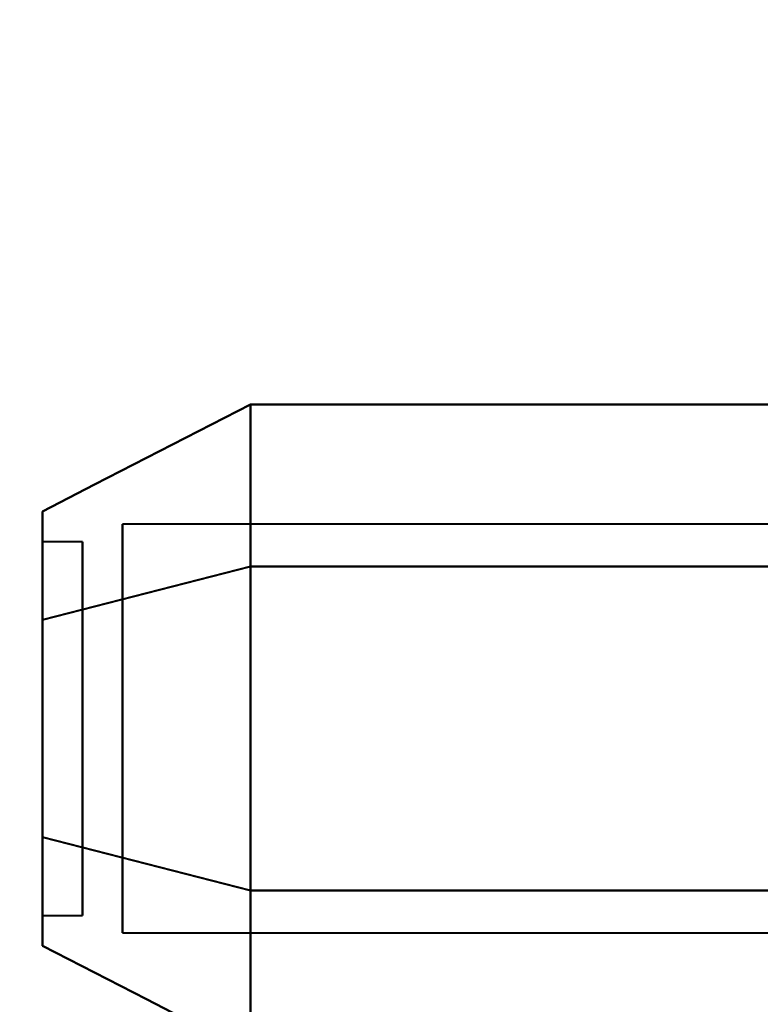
# Model space of a CAD drawing. Header units: millimetres. Extents: x -1110 to 1388, y -120 to 1267.
# Tile 6 of 88: x -352 to -342, y 180 to 192. Entities that reach past the tile are written whole.
import ezdxf

# ---------------------------------------------------------------- set-up
doc = ezdxf.new("R2010")
doc.units = ezdxf.units.MM
for name, color, linetype, lineweight in [('A-ANNO-DIMS', 211, 'Continuous', 30), ('A-ANNO-DIMS-20', 211, 'Continuous', 30), ('G-IMPT', 8, 'Continuous', 40)]:
    doc.layers.add(name, color=color, linetype=linetype, lineweight=lineweight)
doc.styles.add('Arial_1', font='arial.ttf', dxfattribs={"height": 60})
doc.dimstyles.new('Linéaire', dxfattribs={"dimscale": 304.8, "dimtxt": 61.215564, "dimasz": 0.131234, "dimexe": 0.131234, "dimexo": 0.131234, "dimgap": 0.131234, "dimtad": 1, "dimdec": 0, "dimzin": 0, "dimdsep": 46, "dimtxsty": 'Arial_1', "dimblk1": 'OBLIQUE', "dimblk2": 'OBLIQUE', "dimsah": 1, "dimcen": 0.09, "dimazin": 0, "dimtfac": 1, "dimtdec": 4, "dimtix": 1, "dimtmove": 0, "dimatfit": 3, "dimfxl": 1, "dimtvp": 1, "dimtfill": 1, "dimtolj": 1, "dimtzin": 0, "dimarcsym": 2})

# ---------------------------------------------------------------- blocks, each defined once
blk = doc.blocks.new('NEXA 1000 CALQUES_dwg-755156-Droite')
at = {"layer": 'G-IMPT'}
for p, q in [((-338.5, 185.921), (-350.389, 185.921)), ((-338.5, 185.921), (-350.389, 185.921)), ((-338.5, 185.921), (-350.389, 185.921)), ((-338.5, 185.921), (-350.389, 185.921)), ((-350.389, 185.921), (-350.389, 182.098)), ((-350.389, 182.098), (-350.389, 185.921)), ((-350.389, 185.921), (-350.389, 182.098)), ((-350.389, 182.098), (-350.389, 185.921)), ((-350.389, 182.098), (-350.389, 185.921)), ((-350.389, 182.098), (-350.389, 185.921)), ((-350.389, 185.921), (-350.389, 182.098)), ((-350.389, 185.921), (-350.389, 182.098)), ((-350.889, 185.702), (-351.389, 185.702)), ((-350.889, 185.702), (-351.389, 185.702)), ((-350.889, 185.702), (-351.389, 185.702)), ((-350.889, 185.702), (-351.389, 185.702)), ((-351.389, 185.702), (-351.389, 183.14)), ((-351.389, 183.14), (-351.389, 185.702)), ((-351.389, 185.702), (-351.389, 183.14)), ((-351.389, 183.14), (-351.389, 185.702)), ((-351.389, 185.702), (-351.389, 183.14)), ((-351.389, 185.702), (-351.389, 183.14)), ((-351.389, 183.14), (-351.389, 185.702)), ((-351.389, 183.14), (-351.389, 185.702)), ((-350.889, 183.14), (-350.889, 185.702)), ((-350.889, 185.702), (-350.889, 183.14)), ((-350.889, 183.14), (-350.889, 185.702)), ((-350.889, 185.702), (-350.889, 183.14)), ((-350.889, 185.702), (-350.889, 183.14)), ((-350.889, 185.702), (-350.889, 183.14)), ((-350.889, 183.14), (-350.889, 185.702)), ((-350.889, 183.14), (-350.889, 185.702)), ((-350.389, 184.646), (-350.389, 180.824)), ((-350.389, 180.824), (-350.389, 184.646)), ((-350.389, 184.646), (-350.389, 180.824)), ((-350.389, 180.824), (-350.389, 184.646)), ((-350.389, 180.824), (-350.389, 184.646)), ((-350.389, 180.824), (-350.389, 184.646)), ((-350.389, 184.646), (-350.389, 180.824)), ((-350.389, 184.646), (-350.389, 180.824)), ((-351.389, 183.604), (-351.389, 181.042)), ((-351.389, 181.042), (-351.389, 183.604)), ((-351.389, 183.604), (-351.389, 181.042)), ((-351.389, 181.042), (-351.389, 183.604)), ((-351.389, 183.604), (-351.389, 181.042)), ((-351.389, 183.604), (-351.389, 181.042)), ((-351.389, 181.042), (-351.389, 183.604)), ((-351.389, 181.042), (-351.389, 183.604)), ((-350.889, 181.042), (-350.889, 183.604)), ((-350.889, 183.604), (-350.889, 181.042)), ((-350.889, 181.042), (-350.889, 183.604)), ((-350.889, 183.604), (-350.889, 181.042)), ((-350.889, 183.604), (-350.889, 181.042)), ((-350.889, 183.604), (-350.889, 181.042)), ((-350.889, 181.042), (-350.889, 183.604)), ((-350.889, 181.042), (-350.889, 183.604)), ((-351.389, 181.042), (-350.889, 181.042)), ((-351.389, 181.042), (-350.889, 181.042)), ((-351.389, 181.042), (-350.889, 181.042)), ((-351.389, 181.042), (-350.889, 181.042)), ((-350.389, 180.824), (-338.5, 180.824)), ((-350.389, 180.824), (-338.5, 180.824)), ((-350.389, 180.824), (-338.5, 180.824)), ((-350.389, 180.824), (-338.5, 180.824))]:
    blk.add_line(p, q, dxfattribs=at)
at = {"layer": 'G-IMPT', "flags": 128}
for points in [[(-351.389, 186.081), (-350.741, 186.414), (-350.092, 186.748), (-349.444, 187.081), (-348.796, 187.414)], [(-348.796, 187.414), (-349.444, 187.081), (-350.092, 186.748), (-350.741, 186.414), (-351.389, 186.081)], [(-351.389, 186.081), (-350.741, 186.414), (-350.092, 186.748), (-349.444, 187.081), (-348.796, 187.414)], [(-348.796, 187.414), (-349.444, 187.081), (-350.092, 186.748), (-350.741, 186.414), (-351.389, 186.081)], [(-348.796, 187.414), (-349.444, 187.081), (-350.092, 186.748), (-350.741, 186.414), (-351.389, 186.081)], [(-351.389, 186.081), (-350.741, 186.414), (-350.092, 186.748), (-349.444, 187.081), (-348.796, 187.414)], [(-348.796, 187.414), (-349.444, 187.081), (-350.092, 186.748), (-350.741, 186.414), (-351.389, 186.081)], [(-351.389, 186.081), (-350.741, 186.414), (-350.092, 186.748), (-349.444, 187.081), (-348.796, 187.414)], [(-348.796, 187.414), (-348.796, 186.909), (-348.796, 186.403), (-348.796, 185.898), (-348.796, 185.393)], [(-348.796, 185.393), (-348.796, 185.898), (-348.796, 186.403), (-348.796, 186.909), (-348.796, 187.414)], [(-348.796, 185.393), (-348.796, 185.898), (-348.796, 186.403), (-348.796, 186.909), (-348.796, 187.414)], [(-348.796, 187.414), (-346.296, 187.414), (-343.796, 187.414), (-341.296, 187.414), (-338.796, 187.414)], [(-348.796, 187.414), (-348.796, 186.909), (-348.796, 186.403), (-348.796, 185.898), (-348.796, 185.393)], [(-338.796, 187.414), (-341.296, 187.414), (-343.796, 187.414), (-346.296, 187.414), (-348.796, 187.414)], [(-348.796, 187.414), (-348.796, 186.909), (-348.796, 186.403), (-348.796, 185.898), (-348.796, 185.393)], [(-348.796, 185.393), (-348.796, 185.898), (-348.796, 186.403), (-348.796, 186.909), (-348.796, 187.414)], [(-348.796, 185.393), (-348.796, 185.898), (-348.796, 186.403), (-348.796, 186.909), (-348.796, 187.414)], [(-348.796, 187.414), (-346.296, 187.414), (-343.796, 187.414), (-341.296, 187.414), (-338.796, 187.414)], [(-348.796, 187.414), (-348.796, 186.909), (-348.796, 186.403), (-348.796, 185.898), (-348.796, 185.393)], [(-338.796, 187.414), (-341.296, 187.414), (-343.796, 187.414), (-346.296, 187.414), (-348.796, 187.414)], [(-348.796, 185.393), (-348.796, 185.898), (-348.796, 186.403), (-348.796, 186.909), (-348.796, 187.414)], [(-348.796, 187.414), (-348.796, 186.909), (-348.796, 186.403), (-348.796, 185.898), (-348.796, 185.393)], [(-348.796, 185.393), (-348.796, 185.898), (-348.796, 186.403), (-348.796, 186.909), (-348.796, 187.414)], [(-348.796, 187.414), (-348.796, 186.909), (-348.796, 186.403), (-348.796, 185.898), (-348.796, 185.393)], [(-348.796, 187.414), (-348.796, 186.909), (-348.796, 186.403), (-348.796, 185.898), (-348.796, 185.393)], [(-338.796, 187.414), (-341.296, 187.414), (-343.796, 187.414), (-346.296, 187.414), (-348.796, 187.414)], [(-348.796, 185.393), (-348.796, 185.898), (-348.796, 186.403), (-348.796, 186.909), (-348.796, 187.414)], [(-348.796, 187.414), (-346.296, 187.414), (-343.796, 187.414), (-341.296, 187.414), (-338.796, 187.414)], [(-348.796, 187.414), (-348.796, 186.909), (-348.796, 186.403), (-348.796, 185.898), (-348.796, 185.393)], [(-338.796, 187.414), (-341.296, 187.414), (-343.796, 187.414), (-346.296, 187.414), (-348.796, 187.414)], [(-348.796, 185.393), (-348.796, 185.898), (-348.796, 186.403), (-348.796, 186.909), (-348.796, 187.414)], [(-348.796, 187.414), (-346.296, 187.414), (-343.796, 187.414), (-341.296, 187.414), (-338.796, 187.414)], [(-351.389, 184.727), (-350.741, 184.893), (-350.092, 185.06), (-349.444, 185.226), (-348.796, 185.393)], [(-348.796, 185.393), (-349.444, 185.226), (-350.092, 185.06), (-350.741, 184.893), (-351.389, 184.727)], [(-351.389, 184.727), (-350.741, 184.893), (-350.092, 185.06), (-349.444, 185.226), (-348.796, 185.393)], [(-348.796, 185.393), (-349.444, 185.226), (-350.092, 185.06), (-350.741, 184.893), (-351.389, 184.727)], [(-351.389, 184.727), (-350.741, 184.893), (-350.092, 185.06), (-349.444, 185.226), (-348.796, 185.393)], [(-348.796, 185.393), (-349.444, 185.226), (-350.092, 185.06), (-350.741, 184.893), (-351.389, 184.727)], [(-351.389, 184.727), (-350.741, 184.893), (-350.092, 185.06), (-349.444, 185.226), (-348.796, 185.393)], [(-348.796, 185.393), (-349.444, 185.226), (-350.092, 185.06), (-350.741, 184.893), (-351.389, 184.727)], [(-348.796, 185.393), (-349.444, 185.226), (-350.092, 185.06), (-350.741, 184.893), (-351.389, 184.727)], [(-351.389, 184.727), (-350.741, 184.893), (-350.092, 185.06), (-349.444, 185.226), (-348.796, 185.393)], [(-348.796, 185.393), (-349.444, 185.226), (-350.092, 185.06), (-350.741, 184.893), (-351.389, 184.727)], [(-351.389, 184.727), (-350.741, 184.893), (-350.092, 185.06), (-349.444, 185.226), (-348.796, 185.393)], [(-348.796, 185.393), (-349.444, 185.226), (-350.092, 185.06), (-350.741, 184.893), (-351.389, 184.727)], [(-351.389, 184.727), (-350.741, 184.893), (-350.092, 185.06), (-349.444, 185.226), (-348.796, 185.393)], [(-348.796, 185.393), (-349.444, 185.226), (-350.092, 185.06), (-350.741, 184.893), (-351.389, 184.727)], [(-351.389, 184.727), (-350.741, 184.893), (-350.092, 185.06), (-349.444, 185.226), (-348.796, 185.393)], [(-348.796, 185.393), (-348.796, 184.383), (-348.796, 183.372), (-348.796, 182.362), (-348.796, 181.352)], [(-348.796, 181.352), (-348.796, 182.362), (-348.796, 183.372), (-348.796, 184.383), (-348.796, 185.393)], [(-348.796, 185.393), (-348.796, 184.383), (-348.796, 183.372), (-348.796, 182.362), (-348.796, 181.352)], [(-338.796, 185.393), (-341.296, 185.393), (-343.796, 185.393), (-346.296, 185.393), (-348.796, 185.393)], [(-348.796, 181.352), (-348.796, 182.362), (-348.796, 183.372), (-348.796, 184.383), (-348.796, 185.393)], [(-348.796, 185.393), (-346.296, 185.393), (-343.796, 185.393), (-341.296, 185.393), (-338.796, 185.393)], [(-338.796, 185.393), (-341.296, 185.393), (-343.796, 185.393), (-346.296, 185.393), (-348.796, 185.393)], [(-348.796, 185.393), (-346.296, 185.393), (-343.796, 185.393), (-341.296, 185.393), (-338.796, 185.393)], [(-348.796, 185.393), (-348.796, 184.383), (-348.796, 183.372), (-348.796, 182.362), (-348.796, 181.352)], [(-348.796, 181.352), (-348.796, 182.362), (-348.796, 183.372), (-348.796, 184.383), (-348.796, 185.393)], [(-348.796, 185.393), (-348.796, 184.383), (-348.796, 183.372), (-348.796, 182.362), (-348.796, 181.352)], [(-338.796, 185.393), (-341.296, 185.393), (-343.796, 185.393), (-346.296, 185.393), (-348.796, 185.393)], [(-348.796, 181.352), (-348.796, 182.362), (-348.796, 183.372), (-348.796, 184.383), (-348.796, 185.393)], [(-348.796, 185.393), (-346.296, 185.393), (-343.796, 185.393), (-341.296, 185.393), (-338.796, 185.393)], [(-338.796, 185.393), (-341.296, 185.393), (-343.796, 185.393), (-346.296, 185.393), (-348.796, 185.393)], [(-348.796, 185.393), (-346.296, 185.393), (-343.796, 185.393), (-341.296, 185.393), (-338.796, 185.393)], [(-348.796, 181.352), (-348.796, 182.362), (-348.796, 183.372), (-348.796, 184.383), (-348.796, 185.393)], [(-348.796, 185.393), (-348.796, 184.383), (-348.796, 183.372), (-348.796, 182.362), (-348.796, 181.352)], [(-348.796, 181.352), (-348.796, 182.362), (-348.796, 183.372), (-348.796, 184.383), (-348.796, 185.393)], [(-348.796, 185.393), (-348.796, 184.383), (-348.796, 183.372), (-348.796, 182.362), (-348.796, 181.352)], [(-348.796, 185.393), (-348.796, 184.383), (-348.796, 183.372), (-348.796, 182.362), (-348.796, 181.352)], [(-338.796, 185.393), (-341.296, 185.393), (-343.796, 185.393), (-346.296, 185.393), (-348.796, 185.393)], [(-348.796, 185.393), (-346.296, 185.393), (-343.796, 185.393), (-341.296, 185.393), (-338.796, 185.393)], [(-338.796, 185.393), (-341.296, 185.393), (-343.796, 185.393), (-346.296, 185.393), (-348.796, 185.393)], [(-348.796, 181.352), (-348.796, 182.362), (-348.796, 183.372), (-348.796, 184.383), (-348.796, 185.393)], [(-348.796, 185.393), (-346.296, 185.393), (-343.796, 185.393), (-341.296, 185.393), (-338.796, 185.393)], [(-348.796, 185.393), (-348.796, 184.383), (-348.796, 183.372), (-348.796, 182.362), (-348.796, 181.352)], [(-338.796, 185.393), (-341.296, 185.393), (-343.796, 185.393), (-346.296, 185.393), (-348.796, 185.393)], [(-348.796, 185.393), (-346.296, 185.393), (-343.796, 185.393), (-341.296, 185.393), (-338.796, 185.393)], [(-338.796, 185.393), (-341.296, 185.393), (-343.796, 185.393), (-346.296, 185.393), (-348.796, 185.393)], [(-348.796, 181.352), (-348.796, 182.362), (-348.796, 183.372), (-348.796, 184.383), (-348.796, 185.393)], [(-348.796, 185.393), (-346.296, 185.393), (-343.796, 185.393), (-341.296, 185.393), (-338.796, 185.393)], [(-348.796, 181.352), (-349.444, 181.518), (-350.092, 181.685), (-350.741, 181.851), (-351.389, 182.018)], [(-351.389, 182.018), (-350.741, 181.851), (-350.092, 181.685), (-349.444, 181.518), (-348.796, 181.352)], [(-348.796, 181.352), (-349.444, 181.518), (-350.092, 181.685), (-350.741, 181.851), (-351.389, 182.018)], [(-351.389, 182.018), (-350.741, 181.851), (-350.092, 181.685), (-349.444, 181.518), (-348.796, 181.352)], [(-348.796, 181.352), (-349.444, 181.518), (-350.092, 181.685), (-350.741, 181.851), (-351.389, 182.018)], [(-351.389, 182.018), (-350.741, 181.851), (-350.092, 181.685), (-349.444, 181.518), (-348.796, 181.352)], [(-348.796, 181.352), (-349.444, 181.518), (-350.092, 181.685), (-350.741, 181.851), (-351.389, 182.018)], [(-351.389, 182.018), (-350.741, 181.851), (-350.092, 181.685), (-349.444, 181.518), (-348.796, 181.352)], [(-348.796, 181.352), (-349.444, 181.518), (-350.092, 181.685), (-350.741, 181.851), (-351.389, 182.018)], [(-351.389, 182.018), (-350.741, 181.851), (-350.092, 181.685), (-349.444, 181.518), (-348.796, 181.352)], [(-348.796, 181.352), (-349.444, 181.518), (-350.092, 181.685), (-350.741, 181.851), (-351.389, 182.018)], [(-351.389, 182.018), (-350.741, 181.851), (-350.092, 181.685), (-349.444, 181.518), (-348.796, 181.352)], [(-348.796, 181.352), (-349.444, 181.518), (-350.092, 181.685), (-350.741, 181.851), (-351.389, 182.018)], [(-351.389, 182.018), (-350.741, 181.851), (-350.092, 181.685), (-349.444, 181.518), (-348.796, 181.352)], [(-348.796, 181.352), (-349.444, 181.518), (-350.092, 181.685), (-350.741, 181.851), (-351.389, 182.018)], [(-351.389, 182.018), (-350.741, 181.851), (-350.092, 181.685), (-349.444, 181.518), (-348.796, 181.352)], [(-348.796, 179.331), (-348.796, 179.836), (-348.796, 180.341), (-348.796, 180.846), (-348.796, 181.352)], [(-348.796, 181.352), (-348.796, 180.846), (-348.796, 180.341), (-348.796, 179.836), (-348.796, 179.331)], [(-348.796, 181.352), (-346.296, 181.352), (-343.796, 181.352), (-341.296, 181.352), (-338.796, 181.352)], [(-348.796, 181.352), (-348.796, 180.846), (-348.796, 180.341), (-348.796, 179.836), (-348.796, 179.331)], [(-338.796, 181.352), (-341.296, 181.352), (-343.796, 181.352), (-346.296, 181.352), (-348.796, 181.352)], [(-348.796, 179.331), (-348.796, 179.836), (-348.796, 180.341), (-348.796, 180.846), (-348.796, 181.352)], [(-348.796, 181.352), (-346.296, 181.352), (-343.796, 181.352), (-341.296, 181.352), (-338.796, 181.352)], [(-338.796, 181.352), (-341.296, 181.352), (-343.796, 181.352), (-346.296, 181.352), (-348.796, 181.352)], [(-348.796, 179.331), (-348.796, 179.836), (-348.796, 180.341), (-348.796, 180.846), (-348.796, 181.352)], [(-348.796, 181.352), (-348.796, 180.846), (-348.796, 180.341), (-348.796, 179.836), (-348.796, 179.331)], [(-348.796, 181.352), (-346.296, 181.352), (-343.796, 181.352), (-341.296, 181.352), (-338.796, 181.352)], [(-348.796, 181.352), (-348.796, 180.846), (-348.796, 180.341), (-348.796, 179.836), (-348.796, 179.331)], [(-338.796, 181.352), (-341.296, 181.352), (-343.796, 181.352), (-346.296, 181.352), (-348.796, 181.352)], [(-348.796, 179.331), (-348.796, 179.836), (-348.796, 180.341), (-348.796, 180.846), (-348.796, 181.352)], [(-348.796, 181.352), (-346.296, 181.352), (-343.796, 181.352), (-341.296, 181.352), (-338.796, 181.352)], [(-338.796, 181.352), (-341.296, 181.352), (-343.796, 181.352), (-346.296, 181.352), (-348.796, 181.352)], [(-348.796, 179.331), (-348.796, 179.836), (-348.796, 180.341), (-348.796, 180.846), (-348.796, 181.352)], [(-348.796, 181.352), (-348.796, 180.846), (-348.796, 180.341), (-348.796, 179.836), (-348.796, 179.331)], [(-348.796, 179.331), (-348.796, 179.836), (-348.796, 180.341), (-348.796, 180.846), (-348.796, 181.352)], [(-348.796, 181.352), (-348.796, 180.846), (-348.796, 180.341), (-348.796, 179.836), (-348.796, 179.331)], [(-348.796, 181.352), (-348.796, 180.846), (-348.796, 180.341), (-348.796, 179.836), (-348.796, 179.331)], [(-338.796, 181.352), (-341.296, 181.352), (-343.796, 181.352), (-346.296, 181.352), (-348.796, 181.352)], [(-348.796, 181.352), (-346.296, 181.352), (-343.796, 181.352), (-341.296, 181.352), (-338.796, 181.352)], [(-338.796, 181.352), (-341.296, 181.352), (-343.796, 181.352), (-346.296, 181.352), (-348.796, 181.352)], [(-348.796, 179.331), (-348.796, 179.836), (-348.796, 180.341), (-348.796, 180.846), (-348.796, 181.352)], [(-348.796, 181.352), (-346.296, 181.352), (-343.796, 181.352), (-341.296, 181.352), (-338.796, 181.352)], [(-348.796, 181.352), (-348.796, 180.846), (-348.796, 180.341), (-348.796, 179.836), (-348.796, 179.331)], [(-338.796, 181.352), (-341.296, 181.352), (-343.796, 181.352), (-346.296, 181.352), (-348.796, 181.352)], [(-348.796, 181.352), (-346.296, 181.352), (-343.796, 181.352), (-341.296, 181.352), (-338.796, 181.352)], [(-338.796, 181.352), (-341.296, 181.352), (-343.796, 181.352), (-346.296, 181.352), (-348.796, 181.352)], [(-348.796, 179.331), (-348.796, 179.836), (-348.796, 180.341), (-348.796, 180.846), (-348.796, 181.352)], [(-348.796, 181.352), (-346.296, 181.352), (-343.796, 181.352), (-341.296, 181.352), (-338.796, 181.352)], [(-351.389, 180.663), (-350.741, 180.33), (-350.092, 179.997), (-349.444, 179.664), (-348.796, 179.331)], [(-348.796, 179.331), (-349.444, 179.664), (-350.092, 179.997), (-350.741, 180.33), (-351.389, 180.663)], [(-351.389, 180.663), (-350.741, 180.33), (-350.092, 179.997), (-349.444, 179.664), (-348.796, 179.331)], [(-348.796, 179.331), (-349.444, 179.664), (-350.092, 179.997), (-350.741, 180.33), (-351.389, 180.663)], [(-351.389, 180.663), (-350.741, 180.33), (-350.092, 179.997), (-349.444, 179.664), (-348.796, 179.331)], [(-348.796, 179.331), (-349.444, 179.664), (-350.092, 179.997), (-350.741, 180.33), (-351.389, 180.663)], [(-351.389, 180.663), (-350.741, 180.33), (-350.092, 179.997), (-349.444, 179.664), (-348.796, 179.331)], [(-348.796, 179.331), (-349.444, 179.664), (-350.092, 179.997), (-350.741, 180.33), (-351.389, 180.663)]]:
    blk.add_lwpolyline(points, dxfattribs=at)
at = {"layer": 'G-IMPT'}
for points in [[(-351.389, 186.081), (-351.389, 186.032), (-351.389, 185.739), (-351.389, 185.111), (-351.389, 184.727)], [(-351.389, 184.727), (-351.389, 185.111), (-351.389, 185.738), (-351.389, 186.032), (-351.389, 186.081)], [(-351.389, 184.727), (-351.389, 185.106), (-351.389, 185.74), (-351.389, 186.035), (-351.389, 186.081)], [(-351.389, 186.081), (-351.389, 186.035), (-351.389, 185.739), (-351.389, 185.105), (-351.389, 184.727)], [(-351.389, 186.081), (-351.389, 186.032), (-351.389, 185.739), (-351.389, 185.111), (-351.389, 184.727)], [(-351.389, 184.727), (-351.389, 185.111), (-351.389, 185.738), (-351.389, 186.032), (-351.389, 186.081)], [(-351.389, 184.727), (-351.389, 185.106), (-351.389, 185.74), (-351.389, 186.035), (-351.389, 186.081)], [(-351.389, 186.081), (-351.389, 186.035), (-351.389, 185.739), (-351.389, 185.105), (-351.389, 184.727)], [(-351.389, 186.081), (-351.389, 186.032), (-351.389, 185.739), (-351.389, 185.111), (-351.389, 184.727)], [(-351.389, 184.727), (-351.389, 185.111), (-351.389, 185.738), (-351.389, 186.032), (-351.389, 186.081)], [(-351.389, 186.081), (-351.389, 186.032), (-351.389, 185.739), (-351.389, 185.111), (-351.389, 184.727)], [(-351.389, 184.727), (-351.389, 185.111), (-351.389, 185.738), (-351.389, 186.032), (-351.389, 186.081)], [(-351.389, 186.081), (-351.389, 186.035), (-351.389, 185.739), (-351.389, 185.105), (-351.389, 184.727)], [(-351.389, 184.727), (-351.389, 185.106), (-351.389, 185.74), (-351.389, 186.035), (-351.389, 186.081)], [(-351.389, 186.081), (-351.389, 186.035), (-351.389, 185.739), (-351.389, 185.105), (-351.389, 184.727)], [(-351.389, 184.727), (-351.389, 185.106), (-351.389, 185.74), (-351.389, 186.035), (-351.389, 186.081)], [(-351.389, 184.727), (-351.389, 184.293), (-351.389, 183.373), (-351.389, 182.452), (-351.389, 182.018)], [(-351.389, 182.018), (-351.389, 182.451), (-351.389, 183.372), (-351.389, 184.293), (-351.389, 184.727)], [(-351.389, 182.018), (-351.389, 182.443), (-351.389, 183.373), (-351.389, 184.302), (-351.389, 184.727)], [(-351.389, 184.727), (-351.389, 184.302), (-351.389, 183.372), (-351.389, 182.443), (-351.389, 182.018)], [(-351.389, 184.727), (-351.389, 184.293), (-351.389, 183.373), (-351.389, 182.452), (-351.389, 182.018)], [(-351.389, 182.018), (-351.389, 182.451), (-351.389, 183.372), (-351.389, 184.293), (-351.389, 184.727)], [(-351.389, 182.018), (-351.389, 182.443), (-351.389, 183.373), (-351.389, 184.302), (-351.389, 184.727)], [(-351.389, 184.727), (-351.389, 184.302), (-351.389, 183.372), (-351.389, 182.443), (-351.389, 182.018)], [(-351.389, 184.727), (-351.389, 184.293), (-351.389, 183.373), (-351.389, 182.452), (-351.389, 182.018)], [(-351.389, 182.018), (-351.389, 182.451), (-351.389, 183.372), (-351.389, 184.293), (-351.389, 184.727)], [(-351.389, 184.727), (-351.389, 184.293), (-351.389, 183.373), (-351.389, 182.452), (-351.389, 182.018)], [(-351.389, 182.018), (-351.389, 182.451), (-351.389, 183.372), (-351.389, 184.293), (-351.389, 184.727)], [(-351.389, 184.727), (-351.389, 184.302), (-351.389, 183.372), (-351.389, 182.443), (-351.389, 182.018)], [(-351.389, 182.018), (-351.389, 182.443), (-351.389, 183.373), (-351.389, 184.302), (-351.389, 184.727)], [(-351.389, 184.727), (-351.389, 184.302), (-351.389, 183.372), (-351.389, 182.443), (-351.389, 182.018)], [(-351.389, 182.018), (-351.389, 182.443), (-351.389, 183.373), (-351.389, 184.302), (-351.389, 184.727)], [(-351.389, 182.018), (-351.389, 181.634), (-351.389, 181.006), (-351.389, 180.713), (-351.389, 180.663)], [(-351.389, 180.663), (-351.389, 180.713), (-351.389, 181.006), (-351.389, 181.634), (-351.389, 182.018)], [(-351.389, 182.018), (-351.389, 181.639), (-351.389, 181.005), (-351.389, 180.71), (-351.389, 180.663)], [(-351.389, 180.663), (-351.389, 180.71), (-351.389, 181.005), (-351.389, 181.639), (-351.389, 182.018)], [(-351.389, 182.018), (-351.389, 181.634), (-351.389, 181.006), (-351.389, 180.713), (-351.389, 180.663)], [(-351.389, 180.663), (-351.389, 180.713), (-351.389, 181.006), (-351.389, 181.634), (-351.389, 182.018)], [(-351.389, 182.018), (-351.389, 181.639), (-351.389, 181.005), (-351.389, 180.71), (-351.389, 180.663)], [(-351.389, 180.663), (-351.389, 180.71), (-351.389, 181.005), (-351.389, 181.639), (-351.389, 182.018)], [(-351.389, 182.018), (-351.389, 181.634), (-351.389, 181.006), (-351.389, 180.713), (-351.389, 180.663)], [(-351.389, 180.663), (-351.389, 180.713), (-351.389, 181.006), (-351.389, 181.634), (-351.389, 182.018)], [(-351.389, 182.018), (-351.389, 181.634), (-351.389, 181.006), (-351.389, 180.713), (-351.389, 180.663)], [(-351.389, 180.663), (-351.389, 180.713), (-351.389, 181.006), (-351.389, 181.634), (-351.389, 182.018)], [(-351.389, 182.018), (-351.389, 181.639), (-351.389, 181.005), (-351.389, 180.71), (-351.389, 180.663)], [(-351.389, 180.663), (-351.389, 180.71), (-351.389, 181.005), (-351.389, 181.639), (-351.389, 182.018)], [(-351.389, 182.018), (-351.389, 181.639), (-351.389, 181.005), (-351.389, 180.71), (-351.389, 180.663)], [(-351.389, 180.663), (-351.389, 180.71), (-351.389, 181.005), (-351.389, 181.639), (-351.389, 182.018)]]:
    blk.add_open_spline(points, degree=3, dxfattribs=at)
blk = doc.blocks.new('DIMBLOCK1-Droite')
at = {"layer": 'A-ANNO-DIMS-20'}
for p, q in [((-370, 134.913), (-370, 174.913)), ((0, 134.913), (0, 174.913)), ((-370, 134.913), (0, 134.913)), ((-370, 134.913), (-370, 123.197)), ((0, 134.913), (0, 123.197))]:
    blk.add_line(p, q, dxfattribs=at)
at = {"layer": 'A-ANNO-DIMS-20', "lineweight": 50}
for p, q in [((-370, 134.913), (-350, 154.913)), ((0, 134.913), (20, 154.913)), ((-370, 134.913), (-390, 114.913)), ((0, 134.913), (-20, 114.913))]:
    blk.add_line(p, q, dxfattribs=at)
at = {"layer": 'A-ANNO-DIMS-20', "color": 0, "insert": (-254.221, 252.807), "char_height": 60, "width": 166.12962, "attachment_point": 1, "line_spacing_factor": 0.941778, "style": 'Arial_1', "bg_fill": 3, "box_fill_scale": 1.25, "bg_fill_color": 256, "bg_fill_true_color": 13158600, "bg_fill_transparency": 0}
blk.add_mtext('370', dxfattribs=at)
blk = doc.blocks.new('_Oblique')
at = {"color": 0, "linetype": 'ByBlock', "lineweight": -2}
blk.add_line((-0.5, -0.5), (0.5, 0.5), dxfattribs=at)

msp = doc.modelspace()

# ---------------------------------------------------------------- block references
at = {"layer": 'G-IMPT'}
msp.add_blockref('NEXA 1000 CALQUES_dwg-755156-Droite', (0, 0), dxfattribs=at)

# ---------------------------------------------------------------- next in the draw order: dimensions: what is measured, and where the dimension line sits
at = {"layer": 'A-ANNO-DIMS'}
dim = msp.add_linear_dim(base=(0, 134.913), p1=(-370, 163.197), p2=(0, 163.197), dimstyle='Linéaire', override={"dimpost": '<>', "dimfxl": 370}, dxfattribs=at)
dim.commit()
dim.dimension.update_dxf_attribs({"geometry": 'DIMBLOCK1-Droite', "text_midpoint": (-185, 205.568)})

doc.saveas('drawing.dxf')
